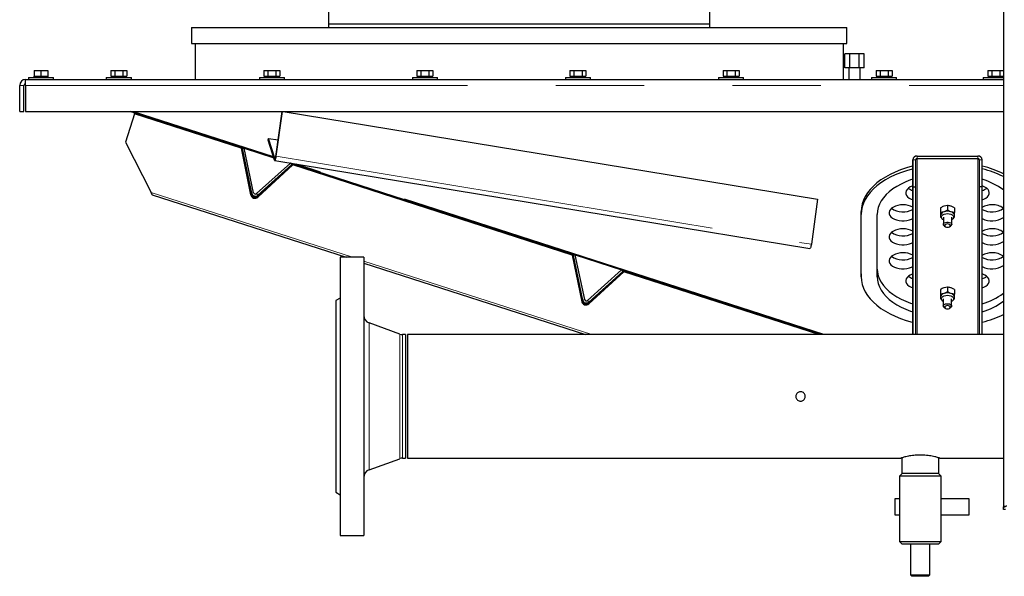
# Model space of a CAD drawing. Header units: millimetres. Extents: x 20 to 263, y 82 to 179.
# Tile 42 of 76: x 149.01 to 163.16, y 84.45 to 92.46. Entities that reach past the tile are written whole.
import ezdxf

# ---------------------------------------------------------------- set-up
doc = ezdxf.new("R2010")
doc.units = ezdxf.units.MM
doc.linetypes.add('PHANTOM', pattern=[12.7, 6.35, -1.27, 1.27, -1.27, 1.27, -1.27])

msp = doc.modelspace()

# ---------------------------------------------------------------- linework, layer by layer
at = {"color": 7, "linetype": 'Continuous', "lineweight": 25}
for p, q in [((163.15, 110.554), (163.15, 85.453)), ((153.45, 101.102), (153.45, 92.402)), ((158.93, 92.402), (158.93, 99.235)), ((151.48, 92.352), (151.48, 92.122)), ((151.48, 92.352), (160.9, 92.352)), ((153.45, 92.402), (153.45, 92.352)), ((153.45, 92.402), (156.19, 92.402)), ((156.19, 92.402), (158.93, 92.402)), ((158.93, 92.352), (158.93, 92.402)), ((160.9, 92.122), (160.9, 92.352)), ((151.48, 92.122), (160.9, 92.122)), ((151.53, 92.122), (151.53, 91.602)), ((160.85, 91.602), (160.85, 92.122)), ((160.871, 91.772), (160.871, 91.972)), ((160.941, 91.972), (160.871, 91.972)), ((160.941, 91.772), (160.941, 91.972)), ((161.079, 91.972), (160.941, 91.972)), ((161.079, 91.772), (161.079, 91.972)), ((161.149, 91.972), (161.079, 91.972)), ((161.149, 91.772), (161.149, 91.972)), ((149.216, 91.732), (149.216, 91.652)), ((149.216, 91.732), (149.316, 91.732)), ((149.316, 91.732), (149.316, 91.652)), ((149.316, 91.732), (149.416, 91.732)), ((149.416, 91.732), (149.416, 91.652)), ((150.32, 91.732), (150.32, 91.652)), ((150.32, 91.732), (150.377, 91.732)), ((150.377, 91.732), (150.377, 91.652)), ((150.377, 91.732), (150.493, 91.732)), ((150.493, 91.732), (150.493, 91.652)), ((150.493, 91.732), (150.55, 91.732)), ((150.55, 91.732), (150.55, 91.652)), ((152.52, 91.732), (152.52, 91.652)), ((152.52, 91.732), (152.577, 91.732)), ((152.577, 91.732), (152.577, 91.652)), ((152.577, 91.732), (152.693, 91.732)), ((152.693, 91.732), (152.693, 91.652)), ((152.693, 91.732), (152.75, 91.732)), ((152.75, 91.732), (152.75, 91.652)), ((154.72, 91.732), (154.72, 91.652)), ((154.72, 91.732), (154.777, 91.732)), ((154.777, 91.732), (154.777, 91.652)), ((154.777, 91.732), (154.893, 91.732)), ((154.893, 91.732), (154.893, 91.652)), ((154.893, 91.732), (154.95, 91.732)), ((154.95, 91.732), (154.95, 91.652)), ((156.92, 91.732), (156.92, 91.652)), ((156.92, 91.732), (156.977, 91.732)), ((156.977, 91.732), (156.977, 91.652)), ((156.977, 91.732), (157.093, 91.732)), ((157.093, 91.732), (157.093, 91.652)), ((157.093, 91.732), (157.15, 91.732)), ((157.15, 91.732), (157.15, 91.652)), ((159.12, 91.732), (159.12, 91.652)), ((159.12, 91.732), (159.177, 91.732)), ((159.177, 91.732), (159.177, 91.652)), ((159.177, 91.732), (159.293, 91.732)), ((159.293, 91.732), (159.293, 91.652)), ((159.293, 91.732), (159.35, 91.732)), ((159.35, 91.732), (159.35, 91.652)), ((160.941, 91.772), (160.871, 91.772)), ((160.93, 91.772), (160.93, 91.602)), ((161.079, 91.772), (160.941, 91.772)), ((161.149, 91.772), (161.079, 91.772)), ((161.09, 91.602), (161.09, 91.772)), ((161.32, 91.732), (161.32, 91.652)), ((161.32, 91.732), (161.377, 91.732)), ((161.377, 91.732), (161.377, 91.652)), ((161.377, 91.732), (161.493, 91.732)), ((161.493, 91.732), (161.493, 91.652)), ((161.493, 91.732), (161.55, 91.732)), ((161.55, 91.732), (161.55, 91.652)), ((162.925, 91.732), (162.925, 91.652)), ((162.925, 91.732), (162.982, 91.732)), ((162.982, 91.732), (162.982, 91.652)), ((162.982, 91.732), (163.098, 91.732)), ((163.098, 91.732), (163.098, 91.652)), ((163.098, 91.732), (163.15, 91.732)), ((149.095, 91.602), (163.15, 91.602)), ((149.095, 91.599), (149.095, 91.602)), ((149.095, 91.517), (149.095, 91.599)), ((149.136, 91.632), (149.136, 91.602)), ((149.136, 91.632), (149.406, 91.632)), ((149.211, 91.652), (149.211, 91.632)), ((149.211, 91.652), (149.216, 91.652)), ((149.216, 91.652), (149.238, 91.652)), ((149.238, 91.652), (149.293, 91.652)), ((149.293, 91.652), (149.316, 91.652)), ((149.316, 91.652), (149.338, 91.652)), ((149.338, 91.652), (149.393, 91.652)), ((149.393, 91.652), (149.416, 91.652)), ((149.406, 91.632), (149.496, 91.632)), ((149.416, 91.652), (149.421, 91.652)), ((149.421, 91.632), (149.421, 91.652)), ((149.496, 91.602), (149.496, 91.632)), ((150.255, 91.632), (150.255, 91.602)), ((150.255, 91.632), (150.615, 91.632)), ((150.32, 91.652), (150.332, 91.652)), ((150.33, 91.652), (150.33, 91.632)), ((150.332, 91.652), (150.364, 91.652)), ((150.364, 91.652), (150.377, 91.652)), ((150.377, 91.652), (150.403, 91.652)), ((150.403, 91.652), (150.467, 91.652)), ((150.467, 91.652), (150.493, 91.652)), ((150.493, 91.652), (150.506, 91.652)), ((150.506, 91.652), (150.538, 91.652)), ((150.538, 91.652), (150.55, 91.652)), ((150.54, 91.632), (150.54, 91.652)), ((150.615, 91.602), (150.615, 91.632)), ((152.455, 91.632), (152.455, 91.602)), ((152.455, 91.632), (152.815, 91.632)), ((152.52, 91.652), (152.532, 91.652)), ((152.53, 91.652), (152.53, 91.632)), ((152.532, 91.652), (152.564, 91.652)), ((152.564, 91.652), (152.577, 91.652)), ((152.577, 91.652), (152.603, 91.652)), ((152.603, 91.652), (152.667, 91.652)), ((152.667, 91.652), (152.693, 91.652)), ((152.693, 91.652), (152.706, 91.652)), ((152.706, 91.652), (152.738, 91.652)), ((152.738, 91.652), (152.75, 91.652)), ((152.74, 91.632), (152.74, 91.652)), ((152.815, 91.602), (152.815, 91.632)), ((154.655, 91.632), (154.655, 91.602)), ((154.655, 91.632), (155.015, 91.632)), ((154.72, 91.652), (154.732, 91.652)), ((154.73, 91.652), (154.73, 91.632)), ((154.732, 91.652), (154.764, 91.652)), ((154.764, 91.652), (154.777, 91.652)), ((154.777, 91.652), (154.803, 91.652)), ((154.803, 91.652), (154.867, 91.652)), ((154.867, 91.652), (154.893, 91.652)), ((154.893, 91.652), (154.906, 91.652)), ((154.906, 91.652), (154.938, 91.652)), ((154.938, 91.652), (154.95, 91.652)), ((154.94, 91.632), (154.94, 91.652)), ((155.015, 91.602), (155.015, 91.632)), ((156.855, 91.632), (156.855, 91.602)), ((156.855, 91.632), (157.215, 91.632)), ((156.92, 91.652), (156.932, 91.652)), ((156.93, 91.652), (156.93, 91.632)), ((156.932, 91.652), (156.964, 91.652)), ((156.964, 91.652), (156.977, 91.652)), ((156.977, 91.652), (157.003, 91.652)), ((157.003, 91.652), (157.067, 91.652)), ((157.067, 91.652), (157.093, 91.652)), ((157.093, 91.652), (157.106, 91.652)), ((157.106, 91.652), (157.138, 91.652)), ((157.138, 91.652), (157.15, 91.652)), ((157.14, 91.632), (157.14, 91.652)), ((157.215, 91.602), (157.215, 91.632)), ((159.055, 91.632), (159.055, 91.602)), ((159.055, 91.632), (159.415, 91.632)), ((159.12, 91.652), (159.132, 91.652)), ((159.13, 91.652), (159.13, 91.632)), ((159.132, 91.652), (159.164, 91.652)), ((159.164, 91.652), (159.177, 91.652)), ((159.177, 91.652), (159.203, 91.652)), ((159.203, 91.652), (159.267, 91.652)), ((159.267, 91.652), (159.293, 91.652)), ((159.293, 91.652), (159.306, 91.652)), ((159.306, 91.652), (159.338, 91.652)), ((159.338, 91.652), (159.35, 91.652)), ((159.34, 91.632), (159.34, 91.652)), ((159.415, 91.602), (159.415, 91.632)), ((161.255, 91.632), (161.255, 91.602)), ((161.255, 91.632), (161.615, 91.632)), ((161.32, 91.652), (161.332, 91.652)), ((161.33, 91.652), (161.33, 91.632)), ((161.332, 91.652), (161.364, 91.652)), ((161.364, 91.652), (161.377, 91.652)), ((161.377, 91.652), (161.403, 91.652)), ((161.403, 91.652), (161.467, 91.652)), ((161.467, 91.652), (161.493, 91.652)), ((161.493, 91.652), (161.506, 91.652)), ((161.506, 91.652), (161.538, 91.652)), ((161.538, 91.652), (161.55, 91.652)), ((161.54, 91.632), (161.54, 91.652)), ((161.615, 91.602), (161.615, 91.632)), ((162.86, 91.632), (162.86, 91.602)), ((162.86, 91.632), (163.15, 91.632)), ((162.925, 91.652), (162.937, 91.652)), ((162.935, 91.652), (162.935, 91.632)), ((162.937, 91.652), (162.969, 91.652)), ((162.969, 91.652), (162.982, 91.652)), ((162.982, 91.652), (163.008, 91.652)), ((163.008, 91.652), (163.072, 91.652)), ((163.072, 91.652), (163.098, 91.652)), ((163.098, 91.652), (163.111, 91.652)), ((163.111, 91.652), (163.143, 91.652)), ((163.143, 91.652), (163.15, 91.652)), ((163.145, 91.632), (163.145, 91.652)), ((149.01, 91.142), (149.01, 91.517)), ((149.07, 91.142), (149.07, 91.517)), ((149.095, 91.517), (149.095, 91.142)), ((149.01, 91.142), (149.07, 91.142)), ((149.095, 91.142), (163.15, 91.142)), ((150.661, 91.108), (150.529, 90.699)), ((150.601, 91.142), (150.666, 91.121)), ((152.661, 90.479), (150.607, 91.142)), ((150.661, 91.108), (150.666, 91.122)), ((152.193, 90.613), (150.661, 91.108)), ((152.198, 90.628), (150.666, 91.122)), ((152.691, 90.495), (152.781, 91.142)), ((152.698, 90.497), (152.788, 91.142)), ((152.781, 91.142), (152.782, 91.142)), ((152.799, 91.142), (160.48, 89.879)), ((152.581, 90.728), (152.588, 90.754)), ((152.672, 90.444), (152.581, 90.728)), ((152.679, 90.471), (152.588, 90.754)), ((152.588, 90.754), (152.724, 90.732)), ((150.529, 90.699), (150.898, 89.978)), ((150.529, 90.699), (150.898, 89.978)), ((150.529, 90.699), (150.529, 90.699)), ((152.198, 90.628), (152.193, 90.613)), ((152.193, 90.613), (152.33, 89.942)), ((152.198, 90.628), (152.334, 89.956)), ((152.198, 90.627), (152.233, 90.616)), ((152.206, 90.61), (152.236, 90.616)), ((152.344, 89.967), (152.206, 90.61)), ((152.206, 90.61), (152.206, 90.608)), ((152.206, 90.608), (152.344, 89.966)), ((152.373, 89.973), (152.236, 90.616)), ((152.236, 90.615), (152.661, 90.477)), ((161.846, 87.933), (161.847, 90.446)), ((161.847, 90.446), (161.847, 90.058)), ((161.887, 90.446), (161.887, 90.058)), ((161.912, 90.499), (162.782, 90.499)), ((161.912, 90.467), (162.782, 90.467)), ((162.807, 90.058), (162.807, 90.446)), ((162.847, 90.058), (162.847, 90.446)), ((152.415, 89.96), (152.902, 90.401)), ((152.432, 89.909), (152.936, 90.374)), ((152.435, 89.938), (152.923, 90.379)), ((152.923, 90.377), (152.435, 89.936)), ((152.437, 89.923), (152.94, 90.388)), ((152.676, 90.439), (160.368, 89.173)), ((152.891, 90.403), (152.901, 90.4)), ((160.546, 87.933), (152.901, 90.401)), ((152.902, 90.401), (152.923, 90.379)), ((152.904, 90.399), (152.94, 90.387)), ((152.923, 90.379), (152.923, 90.377)), ((152.94, 90.388), (152.936, 90.374)), ((156.951, 89.077), (152.936, 90.374)), ((156.956, 89.091), (152.94, 90.388)), ((161.847, 90.058), (161.846, 87.933)), ((161.847, 90.058), (161.887, 90.058)), ((161.887, 90.058), (161.886, 87.933)), ((162.806, 87.933), (162.807, 90.058)), ((162.847, 90.058), (162.807, 90.058)), ((162.846, 87.933), (162.847, 90.058)), ((150.898, 89.978), (150.898, 89.978)), ((150.916, 89.943), (153.703, 89.044)), ((160.48, 89.879), (160.39, 89.231)), ((162.247, 89.756), (162.247, 89.689)), ((162.347, 89.789), (162.297, 89.78)), ((162.347, 89.789), (162.347, 89.722)), ((162.447, 89.756), (162.397, 89.78)), ((162.447, 89.756), (162.447, 89.689)), ((161.107, 88.805), (161.107, 89.703)), ((161.107, 88.764), (161.107, 89.662)), ((161.337, 88.764), (161.337, 89.662)), ((162.247, 89.689), (162.247, 89.622)), ((162.247, 89.622), (162.254, 89.619)), ((162.287, 89.622), (162.287, 89.517)), ((162.347, 89.722), (162.297, 89.698)), ((162.447, 89.689), (162.397, 89.698)), ((162.407, 89.517), (162.407, 89.622)), ((162.439, 89.618), (162.447, 89.622)), ((162.304, 89.493), (162.318, 89.485)), ((162.375, 89.485), (162.39, 89.493)), ((153.955, 89.044), (153.615, 89.044)), ((153.615, 89.044), (153.615, 87.044)), ((153.955, 89.044), (153.955, 87.044)), ((156.956, 89.091), (156.951, 89.077)), ((156.951, 89.077), (157.088, 88.406)), ((156.956, 89.091), (156.992, 89.079)), ((156.956, 89.091), (157.092, 88.42)), ((156.964, 89.073), (156.994, 89.08)), ((157.102, 88.43), (156.964, 89.073)), ((156.964, 89.073), (156.965, 89.072)), ((156.965, 89.072), (157.102, 88.43)), ((157.132, 88.437), (156.994, 89.08)), ((156.994, 89.079), (157.66, 88.864)), ((153.955, 88.962), (157.143, 87.933)), ((157.173, 88.423), (157.661, 88.864)), ((157.191, 88.373), (157.694, 88.837)), ((157.193, 88.401), (157.681, 88.842)), ((157.681, 88.841), (157.193, 88.4)), ((157.195, 88.387), (157.698, 88.852)), ((157.661, 88.864), (157.681, 88.842)), ((157.662, 88.863), (157.698, 88.851)), ((157.681, 88.842), (157.681, 88.841)), ((157.698, 88.852), (157.694, 88.837)), ((160.496, 87.933), (157.694, 88.837)), ((160.545, 87.933), (157.698, 88.852)), ((161.107, 88.805), (161.107, 88.764)), ((162.346, 88.615), (162.297, 88.606)), ((162.346, 88.615), (162.346, 88.548)), ((162.446, 88.582), (162.397, 88.606)), ((153.615, 88.458), (153.555, 88.424)), ((162.246, 88.582), (162.246, 88.514)), ((162.246, 88.515), (162.246, 88.448)), ((162.346, 88.548), (162.297, 88.524)), ((162.446, 88.514), (162.397, 88.524)), ((162.446, 88.582), (162.446, 88.514)), ((153.555, 88.424), (153.555, 87.044)), ((162.246, 88.448), (162.254, 88.444)), ((162.286, 88.448), (162.286, 88.343)), ((162.304, 88.319), (162.318, 88.311)), ((162.375, 88.311), (162.389, 88.319)), ((162.406, 88.343), (162.406, 88.448)), ((162.439, 88.444), (162.446, 88.448)), ((154.473, 87.94), (154.034, 88.1)), ((154.555, 87.933), (154.514, 87.933)), ((154.555, 87.933), (154.555, 87.044)), ((163.15, 87.933), (154.585, 87.933)), ((154.585, 87.933), (154.585, 86.155)), ((153.555, 87.044), (153.555, 85.664)), ((153.615, 87.044), (153.615, 85.044)), ((153.955, 87.044), (153.955, 85.044)), ((154.555, 87.044), (154.555, 86.155)), ((154.034, 85.988), (154.473, 86.147)), ((154.514, 86.155), (154.555, 86.155)), ((154.585, 86.155), (161.676, 86.155)), ((161.688, 86.159), (161.688, 85.935)), ((162.222, 85.935), (162.222, 86.159)), ((162.234, 86.155), (163.15, 86.155)), ((161.695, 85.935), (161.655, 85.895)), ((162.222, 85.935), (161.688, 85.935)), ((162.255, 85.895), (162.215, 85.935)), ((161.655, 85.895), (161.655, 84.955)), ((162.255, 85.895), (161.655, 85.895)), ((162.255, 84.955), (162.255, 85.895)), ((153.555, 85.664), (153.615, 85.629)), ((161.595, 85.335), (161.595, 85.575)), ((161.595, 85.575), (161.655, 85.575)), ((162.255, 85.575), (162.655, 85.575)), ((162.655, 85.575), (162.655, 85.335)), ((163.15, 85.453), (163.175, 85.453)), ((163.15, 85.414), (163.15, 85.453)), ((163.18, 85.414), (163.15, 85.414)), ((161.655, 85.335), (161.595, 85.335)), ((162.655, 85.335), (162.255, 85.335)), ((153.615, 85.044), (153.955, 85.044)), ((161.655, 84.955), (161.695, 84.915)), ((161.655, 84.955), (162.255, 84.955)), ((162.215, 84.915), (162.255, 84.955)), ((162.215, 84.915), (161.695, 84.915)), ((161.815, 84.915), (161.815, 84.475)), ((162.095, 84.475), (162.095, 84.915)), ((161.815, 84.475), (161.835, 84.455)), ((161.815, 84.475), (162.095, 84.475)), ((162.075, 84.455), (161.835, 84.455)), ((162.075, 84.455), (162.095, 84.475))]:
    msp.add_line(p, q, dxfattribs=at)
at = {"color": 8, "linetype": 'PHANTOM', "lineweight": 18}
for p, q in [((149.07, 91.517), (149.01, 91.517)), ((149.095, 91.517), (163.15, 91.517)), ((152.656, 90.493), (150.647, 91.142)), ((152.679, 90.471), (152.672, 90.444)), ((152.683, 90.47), (152.679, 90.471)), ((152.691, 90.495), (152.698, 90.497)), ((152.698, 90.497), (160.39, 89.231)), ((161.887, 90.446), (161.847, 90.446)), ((161.911, 87.933), (161.912, 90.467)), ((161.912, 90.467), (161.912, 90.499)), ((162.782, 90.467), (162.781, 87.933)), ((162.782, 90.467), (162.782, 90.499)), ((162.806, 87.933), (162.807, 90.446)), ((162.807, 90.446), (162.847, 90.446)), ((160.585, 87.933), (152.982, 90.388)), ((150.898, 89.978), (153.792, 89.044)), ((152.33, 89.942), (152.334, 89.956)), ((152.373, 89.973), (152.344, 89.967)), ((152.344, 89.966), (152.344, 89.967)), ((152.415, 89.96), (152.435, 89.938)), ((152.437, 89.923), (152.432, 89.909)), ((152.435, 89.938), (152.435, 89.936)), ((161.107, 89.703), (161.107, 89.662)), ((153.955, 88.991), (157.233, 87.933)), ((157.088, 88.406), (157.092, 88.42)), ((157.132, 88.437), (157.102, 88.43)), ((157.102, 88.43), (157.102, 88.43)), ((157.173, 88.423), (157.193, 88.401)), ((157.195, 88.387), (157.191, 88.373)), ((157.193, 88.401), (157.193, 88.4)), ((154.034, 88.1), (154.034, 87.044)), ((154.473, 87.94), (154.473, 87.044)), ((154.514, 87.933), (154.514, 87.044)), ((154.034, 87.044), (154.034, 85.988)), ((154.473, 87.044), (154.473, 86.147)), ((154.514, 87.044), (154.514, 86.155))]:
    msp.add_line(p, q, dxfattribs=at)
at = {"color": 7, "linetype": 'Continuous', "lineweight": 25, "flags": 128}
for points in [[(152.672, 90.444), (152.674, 90.439), (152.677, 90.439), (152.681, 90.441), (152.685, 90.448), (152.689, 90.457), (152.692, 90.469), (152.696, 90.483), (152.698, 90.497)], [(152.679, 90.471), (152.68, 90.469), (152.681, 90.468), (152.683, 90.469), (152.685, 90.472), (152.687, 90.477), (152.688, 90.482), (152.69, 90.488), (152.691, 90.495)], [(161.847, 90.356), (161.84, 90.354), (161.755, 90.33), (161.673, 90.302), (161.595, 90.271), (161.522, 90.236), (161.454, 90.198), (161.39, 90.157), (161.333, 90.114), (161.281, 90.068), (161.236, 90.02), (161.197, 89.97), (161.165, 89.918), (161.139, 89.866), (161.121, 89.812), (161.11, 89.758), (161.107, 89.703)], [(161.847, 90.315), (161.84, 90.313), (161.755, 90.289), (161.673, 90.261), (161.595, 90.23), (161.522, 90.195), (161.454, 90.157), (161.39, 90.116), (161.333, 90.073), (161.281, 90.027), (161.236, 89.979), (161.197, 89.929), (161.165, 89.877), (161.139, 89.825), (161.121, 89.771), (161.11, 89.717), (161.107, 89.662)], [(161.847, 90.167), (161.817, 90.157), (161.746, 90.129), (161.68, 90.098), (161.618, 90.064), (161.561, 90.027), (161.51, 89.988), (161.465, 89.946), (161.427, 89.901), (161.395, 89.856), (161.369, 89.809), (161.351, 89.76), (161.34, 89.711), (161.337, 89.662)], [(161.847, 90.072), (161.839, 90.069), (161.809, 90.056), (161.784, 90.039), (161.765, 90.02), (161.753, 89.999), (161.747, 89.978), (161.749, 89.956), (161.758, 89.935), (161.774, 89.915), (161.796, 89.897), (161.823, 89.882), (161.847, 89.872)], [(162.847, 89.873), (162.87, 89.882), (162.898, 89.897), (162.92, 89.915), (162.936, 89.934), (162.945, 89.956), (162.947, 89.978), (162.941, 89.999), (162.929, 90.02), (162.91, 90.039), (162.885, 90.055), (162.855, 90.069), (162.847, 90.072)], [(161.707, 89.8), (161.669, 89.797), (161.632, 89.791), (161.599, 89.781), (161.569, 89.768), (161.544, 89.751), (161.525, 89.732), (161.512, 89.712), (161.507, 89.69), (161.509, 89.668), (161.518, 89.647), (161.534, 89.627), (161.556, 89.609), (161.583, 89.594), (161.615, 89.582), (161.65, 89.574), (161.688, 89.57), (161.726, 89.57), (161.763, 89.574), (161.798, 89.582), (161.83, 89.594), (161.847, 89.602)], [(162.287, 89.585), (162.28, 89.589), (162.266, 89.601), (162.259, 89.615), (162.259, 89.629), (162.266, 89.643), (162.28, 89.655), (162.299, 89.665), (162.322, 89.671), (162.347, 89.673)], [(162.347, 89.673), (162.372, 89.671), (162.395, 89.665), (162.414, 89.655), (162.427, 89.643), (162.434, 89.629), (162.434, 89.615), (162.427, 89.601), (162.414, 89.589), (162.407, 89.585)], [(161.707, 89.454), (161.669, 89.452), (161.632, 89.446), (161.599, 89.436), (161.569, 89.422), (161.544, 89.406), (161.525, 89.387), (161.512, 89.366), (161.507, 89.345), (161.509, 89.323), (161.518, 89.301), (161.533, 89.282), (161.555, 89.264), (161.583, 89.249), (161.615, 89.237), (161.65, 89.229), (161.688, 89.224), (161.726, 89.224), (161.763, 89.229), (161.798, 89.237), (161.83, 89.249), (161.847, 89.257)], [(162.304, 89.493), (162.301, 89.495), (162.29, 89.505), (162.287, 89.517), (162.29, 89.529), (162.301, 89.539), (162.317, 89.547), (162.336, 89.551), (162.357, 89.551), (162.377, 89.547), (162.393, 89.539), (162.403, 89.529), (162.407, 89.517)], [(162.347, 89.524), (162.332, 89.522), (162.319, 89.517), (162.31, 89.51), (162.307, 89.501), (162.31, 89.492), (162.319, 89.485), (162.332, 89.48), (162.347, 89.478), (162.362, 89.48), (162.375, 89.485), (162.384, 89.492), (162.387, 89.501), (162.384, 89.51), (162.375, 89.517), (162.362, 89.522), (162.347, 89.524)], [(160.39, 89.231), (160.387, 89.217), (160.384, 89.204), (160.38, 89.192), (160.377, 89.182), (160.373, 89.176), (160.369, 89.173), (160.368, 89.173)], [(161.707, 89.109), (161.669, 89.107), (161.632, 89.101), (161.598, 89.091), (161.569, 89.077), (161.544, 89.06), (161.525, 89.042), (161.512, 89.021), (161.507, 88.999), (161.509, 88.977), (161.518, 88.956), (161.533, 88.936), (161.555, 88.918), (161.583, 88.903), (161.615, 88.891), (161.65, 88.883), (161.687, 88.879), (161.726, 88.879), (161.763, 88.883), (161.798, 88.891), (161.83, 88.903), (161.847, 88.912)], [(161.107, 88.764), (161.11, 88.71), (161.121, 88.655), (161.139, 88.602), (161.164, 88.549), (161.196, 88.497), (161.235, 88.447), (161.281, 88.399), (161.332, 88.354), (161.39, 88.31), (161.453, 88.269), (161.521, 88.231), (161.595, 88.197), (161.672, 88.165), (161.754, 88.137), (161.839, 88.113), (161.846, 88.111)], [(161.337, 88.873), (161.34, 88.829), (161.351, 88.78), (161.369, 88.732), (161.394, 88.685), (161.426, 88.639), (161.465, 88.595), (161.51, 88.553), (161.561, 88.513), (161.617, 88.476), (161.679, 88.442), (161.746, 88.411), (161.817, 88.384), (161.846, 88.373)], [(161.337, 88.764), (161.34, 88.715), (161.351, 88.666), (161.369, 88.618), (161.394, 88.57), (161.426, 88.525), (161.465, 88.481), (161.51, 88.439), (161.561, 88.399), (161.617, 88.362), (161.679, 88.328), (161.746, 88.297), (161.817, 88.269), (161.846, 88.259)], [(161.847, 88.806), (161.838, 88.803), (161.808, 88.789), (161.784, 88.773), (161.765, 88.754), (161.752, 88.733), (161.747, 88.711), (161.748, 88.69), (161.757, 88.668), (161.773, 88.648), (161.795, 88.631), (161.823, 88.615), (161.847, 88.606)], [(162.847, 88.606), (162.87, 88.615), (162.898, 88.63), (162.92, 88.648), (162.935, 88.668), (162.944, 88.689), (162.946, 88.711), (162.941, 88.733), (162.928, 88.754), (162.909, 88.773), (162.884, 88.789), (162.855, 88.803), (162.847, 88.805)], [(162.286, 88.41), (162.28, 88.414), (162.266, 88.427), (162.259, 88.44), (162.259, 88.455), (162.266, 88.469), (162.28, 88.481), (162.299, 88.491), (162.322, 88.497), (162.346, 88.499)], [(162.346, 88.499), (162.371, 88.497), (162.394, 88.491), (162.413, 88.481), (162.427, 88.469), (162.434, 88.455), (162.434, 88.44), (162.427, 88.427), (162.413, 88.414), (162.406, 88.41)], [(162.286, 88.343), (162.29, 88.355), (162.301, 88.365), (162.317, 88.373), (162.336, 88.377), (162.357, 88.377), (162.377, 88.373), (162.392, 88.365), (162.403, 88.355), (162.406, 88.343), (162.403, 88.331), (162.392, 88.321), (162.389, 88.319)], [(162.307, 88.327), (162.31, 88.318), (162.318, 88.31), (162.331, 88.305), (162.346, 88.304), (162.362, 88.305), (162.375, 88.31), (162.383, 88.318), (162.387, 88.327), (162.383, 88.336), (162.375, 88.343), (162.362, 88.348), (162.346, 88.35), (162.331, 88.348), (162.318, 88.343), (162.31, 88.336), (162.307, 88.327)]]:
    msp.add_lwpolyline(points, dxfattribs=at)
at = {"color": 7, "linetype": 'Continuous', "lineweight": 25}
for centre, radius, start, end in [((149.095, 91.517), 0.085, 90, 180), ((149.095, 91.517), 0.025, 90, 180), ((161.907, 90.44), 0.06, 84.8475, 173.7045), ((161.91, 90.444), 0.0231, 84.8377, 173.7177), ((162.787, 90.44), 0.06, 6.3067, 95.1439), ((162.784, 90.444), 0.0231, 6.3176, 95.1418), ((162.462, 88.814), 1.589, 64.3465, 75.9786), ((162.462, 88.774), 1.589, 64.3462, 75.9789), ((162.536, 89.172), 1.042, 53.9075, 72.6361), ((161.906, 90.192), 0.197, 231.3759, 252.7406), ((162.788, 90.192), 0.197, 287.3657, 308.6361), ((152.392, 89.958), 0.0639, 194.5935, 309.6175), ((152.396, 89.972), 0.0639, 194.5916, 309.6178), ((152.398, 89.979), 0.055, 192.1082, 312.1032), ((152.398, 89.977), 0.055, 192.1026, 312.107), ((152.398, 89.979), 0.025, 192.0965, 312.1121), ((161.708, 89.991), 0.293, 235.486, 298.2401), ((161.714, 89.514), 0.285, 62.1429, 91.3737), ((162.979, 89.519), 0.28, 88.3658, 118.0176), ((162.985, 89.991), 0.293, 241.8665, 304.5177), ((163, 89.545), 0.255, 53.4935, 92.9022), ((162.308, 89.637), 0.0618, 100.0502, 169.7535), ((162.347, 89.541), 0.165, 72.3247, 107.6705), ((162.386, 89.637), 0.0617, 10.21, 79.9432), ((162.985, 89.861), 0.294, 241.9007, 304.0835), ((161.714, 89.169), 0.285, 62.1255, 91.3902), ((162.375, 89.522), 0.032, 296.6002, 352.2676), ((162.979, 89.174), 0.28, 88.3622, 118.0217), ((163, 89.2), 0.255, 53.4938, 92.9015), ((161.708, 89.646), 0.293, 235.4858, 298.24), ((162.985, 89.646), 0.293, 241.8665, 304.5177), ((162.985, 89.516), 0.294, 241.8962, 304.1196), ((161.708, 89.301), 0.293, 235.4859, 298.2401), ((161.713, 88.824), 0.285, 62.1414, 91.3743), ((162.979, 88.828), 0.28, 88.364, 118.0197), ((162.985, 89.301), 0.293, 241.8661, 304.5182), ((162.999, 88.854), 0.255, 53.4921, 92.9032), ((162.985, 89.17), 0.294, 241.8923, 304.155), ((161.905, 88.926), 0.197, 231.3743, 252.7452), ((162.788, 88.925), 0.197, 287.3714, 308.6347), ((162.307, 88.463), 0.0618, 100.0413, 169.7624), ((162.346, 88.367), 0.165, 72.3241, 107.6712), ((162.386, 88.463), 0.0617, 10.2084, 79.9503), ((162.536, 89.368), 1.042, 287.3567, 306.1213), ((157.15, 88.422), 0.0639, 194.5944, 309.6169), ((157.154, 88.436), 0.0639, 194.5919, 309.6175), ((157.156, 88.442), 0.055, 192.1082, 312.1032), ((157.156, 88.441), 0.055, 192.1026, 312.107), ((157.156, 88.442), 0.025, 192.1095, 312.103), ((162.318, 88.347), 0.032, 187.6876, 243.4303), ((162.536, 89.254), 1.042, 287.3567, 306.1185), ((154.075, 88.212), 0.12, 180, 250), ((162.467, 89.639), 1.574, 283.9632, 295.7258), ((154.514, 88.053), 0.12, 250, 270), ((154.514, 86.035), 0.12, 90, 110), ((154.075, 85.875), 0.12, 110, 180)]:
    msp.add_arc(centre, radius, start, end, dxfattribs=at)
msp.add_ellipse((150.88, 90.013), major_axis=(-0.0354, 0.0692), ratio=0.000037, start_param=2.094497, end_param=4.188892, dxfattribs=at)
for points, knots in [([(162.297, 89.78), (162.296, 89.779), (162.279, 89.774), (162.262, 89.764), (162.247, 89.756)], [0, 0, 0, 0, 0.070176, 1, 1, 1, 1]), ([(162.247, 89.756), (162.247, 89.75), (162.247, 89.743), (162.247, 89.733), (162.247, 89.73)], [0, 0, 0, 0, 0.755636, 1, 1, 1, 1]), ([(162.397, 89.78), (162.396, 89.78), (162.379, 89.786), (162.362, 89.787), (162.347, 89.789)], [0, 0, 0, 0, 0.070171, 1, 1, 1, 1]), ([(162.247, 89.648), (162.247, 89.647), (162.246, 89.64), (162.25, 89.626), (162.259, 89.608), (162.268, 89.597), (162.275, 89.592), (162.277, 89.591)], [0, 0, 0, 0, 0.036193, 0.341304, 0.629546, 0.916588, 1, 1, 1, 1]), ([(162.247, 89.73), (162.247, 89.72), (162.247, 89.708), (162.247, 89.693), (162.247, 89.689)], [0, 0, 0, 0, 0.773095, 1, 1, 1, 1]), ([(162.297, 89.698), (162.296, 89.698), (162.279, 89.692), (162.262, 89.69), (162.247, 89.689)], [0, 0, 0, 0, 0.070173, 1, 1, 1, 1]), ([(162.247, 89.689), (162.247, 89.677), (162.247, 89.663), (162.247, 89.651), (162.247, 89.648)], [0, 0, 0, 0, 0.7556405, 1, 1, 1, 1]), ([(162.247, 89.648), (162.247, 89.64), (162.247, 89.63), (162.247, 89.624), (162.247, 89.622)], [0, 0, 0, 0, 0.773095, 1, 1, 1, 1]), ([(162.397, 89.698), (162.396, 89.698), (162.379, 89.704), (162.362, 89.713), (162.347, 89.722)], [0, 0, 0, 0, 0.070242, 1, 1, 1, 1]), ([(162.416, 89.591), (162.419, 89.593), (162.427, 89.599), (162.437, 89.612), (162.446, 89.63), (162.446, 89.642), (162.447, 89.648)], [0, 0, 0, 0, 0.159051, 0.455827, 0.743511, 1, 1, 1, 1]), ([(162.447, 89.648), (162.447, 89.651), (162.447, 89.663), (162.447, 89.677), (162.447, 89.689)], [0, 0, 0, 0, 0.244375, 1, 1, 1, 1]), ([(162.447, 89.622), (162.447, 89.624), (162.447, 89.63), (162.447, 89.64), (162.447, 89.648)], [0, 0, 0, 0, 0.22689, 1, 1, 1, 1]), ([(162.297, 88.606), (162.295, 88.605), (162.278, 88.599), (162.262, 88.59), (162.246, 88.582)], [0, 0, 0, 0, 0.070162, 1, 1, 1, 1]), ([(162.397, 88.606), (162.395, 88.606), (162.378, 88.611), (162.362, 88.613), (162.346, 88.615)], [0, 0, 0, 0, 0.070243, 1, 1, 1, 1]), ([(162.246, 88.582), (162.246, 88.576), (162.246, 88.569), (162.246, 88.558), (162.246, 88.556)], [0, 0, 0, 0, 0.7556354, 1, 1, 1, 1]), ([(162.246, 88.556), (162.246, 88.546), (162.246, 88.534), (162.246, 88.519), (162.246, 88.515)], [0, 0, 0, 0, 0.773105, 1, 1, 1, 1]), ([(162.246, 88.514), (162.246, 88.503), (162.246, 88.488), (162.246, 88.477), (162.246, 88.474)], [0, 0, 0, 0, 0.755628, 1, 1, 1, 1]), ([(162.247, 88.474), (162.247, 88.473), (162.246, 88.465), (162.25, 88.451), (162.259, 88.434), (162.268, 88.423), (162.275, 88.418), (162.276, 88.417)], [0, 0, 0, 0, 0.036186, 0.341281, 0.62954, 0.916592, 1, 1, 1, 1]), ([(162.246, 88.474), (162.246, 88.466), (162.246, 88.456), (162.246, 88.449), (162.246, 88.448)], [0, 0, 0, 0, 0.7731083, 1, 1, 1, 1]), ([(162.297, 88.524), (162.295, 88.523), (162.278, 88.518), (162.262, 88.516), (162.246, 88.514)], [0, 0, 0, 0, 0.070243, 1, 1, 1, 1]), ([(162.397, 88.524), (162.395, 88.524), (162.378, 88.53), (162.362, 88.539), (162.346, 88.548)], [0, 0, 0, 0, 0.070173, 1, 1, 1, 1]), ([(162.415, 88.417), (162.418, 88.419), (162.427, 88.425), (162.437, 88.438), (162.445, 88.456), (162.446, 88.468), (162.446, 88.474)], [0, 0, 0, 0, 0.159096, 0.455861, 0.743514, 1, 1, 1, 1]), ([(162.446, 88.474), (162.446, 88.477), (162.446, 88.488), (162.446, 88.503), (162.446, 88.514)], [0, 0, 0, 0, 0.2443685, 1, 1, 1, 1]), ([(162.446, 88.448), (162.446, 88.449), (162.446, 88.456), (162.446, 88.466), (162.446, 88.474)], [0, 0, 0, 0, 0.2268917, 1, 1, 1, 1]), ([(160.167, 87.044), (160.168, 87.051), (160.169, 87.067), (160.181, 87.087), (160.198, 87.102), (160.22, 87.111), (160.243, 87.112), (160.265, 87.106), (160.284, 87.092), (160.298, 87.073), (160.304, 87.051), (160.302, 87.028), (160.294, 87.006), (160.278, 86.989), (160.258, 86.978), (160.235, 86.974), (160.212, 86.978), (160.191, 86.99), (160.176, 87.007), (160.168, 87.026), (160.167, 87.039), (160.167, 87.044)], [0, 0, 0, 0, 0.0535817, 0.1071601, 0.1608368, 0.2145816, 0.2682135, 0.3217404, 0.3753193, 0.4290343, 0.4827536, 0.5363383, 0.5898598, 0.6434901, 0.6972261, 0.7509082, 0.8044493, 0.8579932, 0.9116734, 0.965414, 1, 1, 1, 1]), ([(162.234, 86.155), (162.234, 86.155), (162.235, 86.155), (162.227, 86.157), (162.213, 86.161), (162.191, 86.168), (162.163, 86.175), (162.129, 86.182), (162.089, 86.19), (162.045, 86.195), (161.999, 86.199), (161.952, 86.2), (161.906, 86.199), (161.862, 86.195), (161.821, 86.19), (161.783, 86.183), (161.749, 86.175), (161.719, 86.168), (161.697, 86.161), (161.682, 86.157), (161.675, 86.155), (161.676, 86.155), (161.676, 86.155)], [0, 0, 0, 0, 0.029291, 0.079644, 0.131427, 0.182453, 0.234843, 0.287995, 0.342651, 0.396326, 0.451688, 0.503177, 0.556253, 0.606306, 0.657735, 0.709272, 0.762185, 0.815835, 0.871055, 0.924242, 0.979105, 1, 1, 1, 1]), ([(163.2, 85.464), (163.193, 85.463), (163.18, 85.461), (163.164, 85.458), (163.152, 85.455), (163.151, 85.454), (163.15, 85.453)], [0, 0, 0, 0, 0.250015, 0.500018, 0.750021, 1, 1, 1, 1])]:
    msp.add_open_spline(points, degree=3, knots=knots, dxfattribs=at)

doc.saveas('drawing.dxf')
